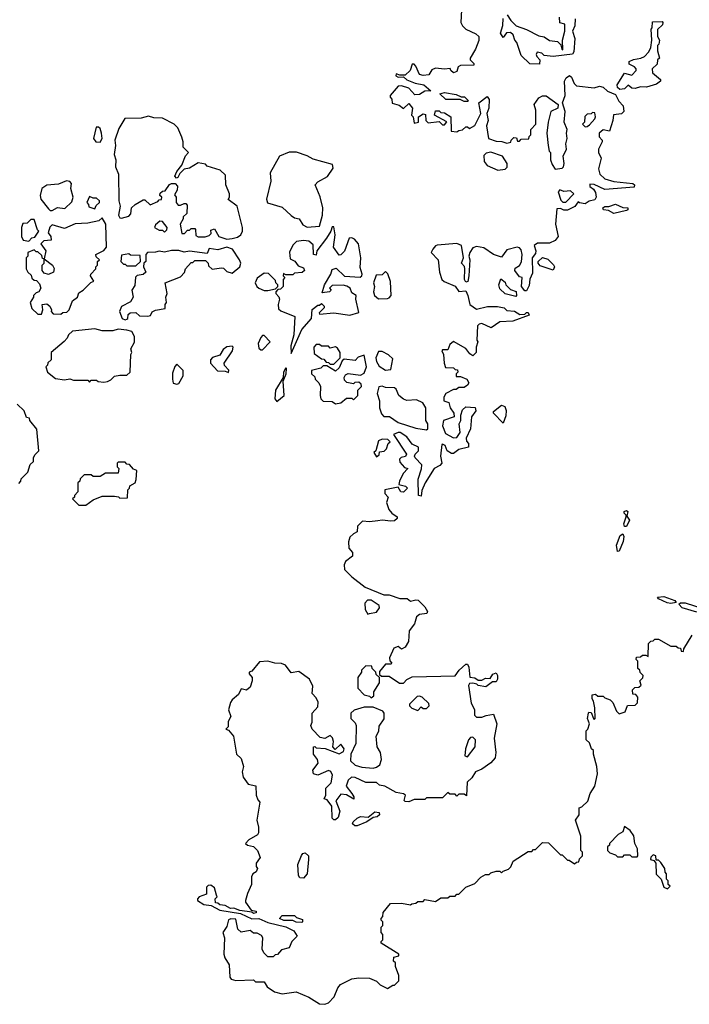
# Model space of a CAD drawing. Extents: x 2386897 to 2565480, y 579156 to 761880.
# Tile 83 of 191: x 2473773 to 2477528, y 647113 to 652630. Entities that reach past the tile are written whole.
import ezdxf

# ---------------------------------------------------------------- set-up
doc = ezdxf.new("R2010")
doc.units = 0

msp = doc.modelspace()

# ---------------------------------------------------------------- linework, layer by layer
at = {"layer": '0CON10XD'}
for points in [[(2476250, 652685), (2476247.5, 652615), (2476256.7, 652595), (2476275, 652576.7), (2476330.7, 652550.7), (2476347.5, 652535), (2476347, 652513), (2476330, 652465), (2476300, 652415), (2476300, 652405), (2476320, 652385), (2476320, 652375), (2476245, 652372.5), (2476232.5, 652365), (2476225, 652340), (2476205, 652332.5), (2476190, 652345), (2476187, 652357), (2476155, 652352.5), (2476105, 652357.5), (2476085, 652350), (2476068.3, 652321.7), (2476035, 652316.7), (2476015, 652322.5), (2475995, 652370), (2475985, 652380), (2475975, 652380), (2475962.5, 652345), (2475935, 652320), (2475905, 652320), (2475885, 652327.5), (2475882.5, 652315), (2475895, 652307.5), (2475925, 652310), (2475943.9, 652293.9), (2475990, 652275), (2476040, 652265), (2476078.3, 652231.7), (2476045, 652230), (2476015, 652210), (2475988.3, 652208.3), (2475956.1, 652246.1), (2475915, 652260), (2475895, 652257.5), (2475850, 652205), (2475850, 652195), (2475860, 652185), (2475861.7, 652161.7), (2475901.7, 652151.7), (2475925, 652132.5), (2475955, 652160), (2475976.7, 652135), (2475970, 652095), (2475980, 652085), (2475985, 652050), (2476010, 652055), (2476010, 652085), (2476035, 652102.5), (2476048.3, 652098.3), (2476050, 652065), (2476063, 652053), (2476125, 652060), (2476145, 652040), (2476155, 652040), (2476168.3, 652058.3), (2476100, 652095), (2476105, 652120), (2476125, 652120), (2476135, 652110), (2476155, 652107.5), (2476190, 652085), (2476192.5, 652005), (2476225, 652002.5), (2476235, 652010), (2476257, 652013), (2476275, 652030), (2476285, 652030), (2476295, 652020), (2476325, 652037.5), (2476358.8, 652105), (2476347.5, 652165), (2476395, 652200), (2476406.4, 652183.6), (2476403.3, 652135), (2476393.6, 652103.6), (2476400, 652065), (2476391.2, 652035), (2476402.5, 651965), (2476445, 651950), (2476477, 651947), (2476505, 651937.5), (2476527, 651943), (2476530, 651955), (2476545, 651970), (2476558.3, 651968.3), (2476565, 651950), (2476575, 651950), (2476585, 651960), (2476628.3, 651961.7), (2476630, 651975), (2476640, 651985), (2476640, 652015), (2476667.5, 652045), (2476667, 652123), (2476657.5, 652155), (2476685, 652192.5), (2476705, 652202.5), (2476725, 652202.5), (2476792.5, 652155), (2476790, 652135), (2476752.5, 652115), (2476736.7, 652055), (2476730, 651995), (2476736.7, 651925), (2476743, 651893), (2476750, 651885), (2476750, 651845), (2476758.3, 651818.3), (2476775, 651792.5), (2476815, 651797.5), (2476822.5, 651805), (2476826, 651825), (2476821.2, 651865), (2476840, 651905), (2476836.2, 651935), (2476843.3, 651965), (2476838.8, 651995), (2476843.8, 652015), (2476826.2, 652055), (2476832.5, 652115), (2476817.5, 652165), (2476831.2, 652205), (2476827.5, 652285), (2476837.5, 652305), (2476856.4, 652316.4), (2476868.3, 652308.3), (2476882.3, 652272.3), (2476895, 652260), (2476995, 652248), (2477025, 652256.9), (2477045, 652251.2), (2477069.3, 652229.3), (2477115, 652210), (2477133, 652173), (2477157, 652147), (2477160, 652115), (2477148.3, 652101.7), (2477103.3, 652096.7), (2477100, 652065), (2477080, 652005), (2477045, 652012.5), (2477022.5, 651995), (2477023, 651973), (2477040, 651955), (2477040, 651945), (2477018.8, 651905), (2477018.8, 651885), (2477033.3, 651855), (2477019.4, 651795)], [(2476888.6, 652635), (2476887.1, 652595), (2476873.8, 652565), (2476885.5, 652525), (2476880.7, 652449.3), (2476873.6, 652436.4), (2476765, 652423.3), (2476715, 652430), (2476701.7, 652441.7), (2476675, 652447.5), (2476670, 652435), (2476673, 652423), (2476690, 652405), (2476688.3, 652381.7), (2476633, 652383), (2476585, 652430), (2476561.7, 652501.7), (2476550, 652515), (2476540, 652545), (2476525, 652557.5), (2476503, 652557), (2476485, 652530), (2476470, 652555), (2476483, 652597), (2476483.6, 652636.4)], [(2476507, 652657), (2476527.5, 652625), (2476556.4, 652596.4), (2476615.8, 652575.8), (2476685, 652540), (2476715, 652533.3), (2476745, 652512.5), (2476788.3, 652508.3), (2476808.3, 652488.3), (2476812.5, 652465), (2476818.3, 652461.7), (2476817.5, 652515), (2476830, 652565), (2476830, 652605), (2476801.7, 652611.7), (2476800, 652645)], [(2477138.3, 652238.3), (2477125, 652250), (2477123.3, 652265), (2477165, 652330), (2477205, 652320), (2477230, 652345), (2477230, 652355), (2477220, 652365), (2477191.7, 652381.7), (2477190, 652395), (2477215, 652407.5), (2477256.4, 652413.6), (2477277, 652423), (2477300.7, 652449.3), (2477312.5, 652475), (2477317.5, 652515), (2477313.3, 652576.7), (2477320, 652585), (2477321.7, 652618.3), (2477375, 652620), (2477380, 652615), (2477378.3, 652601.7), (2477350, 652575), (2477350, 652535), (2477360, 652515), (2477357, 652493), (2477350, 652485), (2477350, 652455), (2477360, 652415), (2477350, 652405), (2477348.3, 652381.7), (2477320, 652355), (2477321.7, 652331.7), (2477365.6, 652295.6), (2477366, 652285), (2477345, 652268.6), (2477287.6, 652252.4), (2477255, 652254), (2477225, 652243.8), (2477206.2, 652246.2), (2477185, 652262.5), (2477165, 652242.5), (2477138.3, 652238.3)], [(2476285, 652172.5), (2476265, 652172.5), (2476243, 652183), (2476163, 652183), (2476130, 652215), (2476155, 652222.5), (2476221.7, 652211.7), (2476248.3, 652198.3), (2476267, 652197), (2476290, 652175), (2476285, 652172.5)], [(2474935, 651401.2), (2474965, 651403.8), (2474995, 651411.2), (2475013.3, 651425), (2475023.3, 651445), (2475023.3, 651465), (2474992.5, 651585), (2474943, 651623), (2474950, 651635), (2474950, 651655), (2474930, 651705), (2474928.3, 651758.3), (2474897, 651787), (2474825, 651810), (2474815, 651820), (2474775, 651827.5), (2474725, 651798.8), (2474695, 651792.5), (2474671.7, 651768.3), (2474660, 651745), (2474653, 651743), (2474643, 651753), (2474655, 651780), (2474682.5, 651815), (2474702.5, 651867.5), (2474720, 651885), (2474690, 651915), (2474690, 651945), (2474681.7, 651971.7), (2474660, 652025), (2474640, 652045), (2474575, 652077.5), (2474525, 652080), (2474495, 652090), (2474455, 652077.5), (2474363, 652077), (2474329.3, 652020.7), (2474306.7, 651955), (2474310, 651925), (2474303.3, 651875), (2474312.5, 651845), (2474310, 651805), (2474326.7, 651765), (2474328.8, 651615), (2474337.5, 651585), (2474327.5, 651535), (2474335, 651520), (2474345, 651517.5), (2474385, 651530), (2474397, 651543), (2474400, 651575), (2474420, 651595), (2474465, 651620), (2474475, 651620), (2474505, 651592.5), (2474548.3, 651611.7), (2474555, 651620), (2474568.3, 651621.7), (2474570, 651635), (2474560, 651645), (2474561.7, 651658.3), (2474575, 651670), (2474588.3, 651671.7), (2474613.6, 651706.4), (2474625, 651712.5), (2474645, 651712.5), (2474658, 651698), (2474656.7, 651675), (2474641.7, 651648.3), (2474650, 651635), (2474650, 651605), (2474661.7, 651591.7), (2474675, 651590), (2474695, 651600), (2474705, 651600), (2474711.7, 651591.7), (2474710, 651545), (2474690, 651525), (2474690, 651515), (2474672.5, 651485), (2474681.7, 651431.7), (2474698.3, 651431.7), (2474715, 651450), (2474725, 651450), (2474735, 651460), (2474755, 651460), (2474760, 651455), (2474761.7, 651421.7), (2474775, 651412.5), (2474813, 651413), (2474835, 651420), (2474847.5, 651432.5), (2474845, 651450), (2474865, 651457.5), (2474890, 651415), (2474935, 651401.2)], [(2476945, 652030), (2476955, 652032.5), (2476969.3, 652040.7), (2476997.5, 652075), (2477002.5, 652085), (2476998.3, 652108.3), (2476985, 652110), (2476977, 652103), (2476955, 652100), (2476941.7, 652088.3), (2476940, 652055), (2476930, 652045), (2476945, 652030)], [(2474225, 651943.3), (2474236.7, 651965), (2474232.5, 651995), (2474225, 652020), (2474215, 652027.5), (2474203, 652027), (2474187.5, 651965), (2474200, 651945), (2474225, 651943.3)], [(2475385, 651467.5), (2475455, 651473.3), (2475472, 651535), (2475473.3, 651575), (2475457.3, 651637.3), (2475430, 651705), (2475445, 651721.2), (2475499.3, 651750.7), (2475531.7, 651798.3), (2475528.3, 651818.3), (2475418.3, 651848.3), (2475385, 651867.5), (2475325, 651887.5), (2475285, 651887.5), (2475230, 651865), (2475177.7, 651772.3), (2475180.8, 651725), (2475156.7, 651625), (2475163, 651603), (2475245, 651580), (2475295, 651532.5), (2475315, 651520), (2475340, 651515), (2475360.7, 651480.7), (2475385, 651467.5)], [(2476455, 651787.5), (2476495, 651792.5), (2476507, 651803), (2476507.5, 651825), (2476480, 651865), (2476415, 651887.5), (2476388.3, 651881.7), (2476375, 651870), (2476377.5, 651835), (2476395, 651812.5), (2476455, 651787.5)], [(2477019.4, 651795), (2477025.7, 651765), (2477055, 651737.5), (2477105, 651724), (2477211.7, 651711.7), (2477220, 651705), (2477218.3, 651691.7), (2477055, 651679.4), (2476995, 651706), (2476970.7, 651709.3), (2476970, 651695), (2476990, 651680), (2477001.4, 651661.4), (2477005.8, 651635), (2476998.8, 651621.2), (2476966.4, 651613.6), (2476945, 651597.5), (2476913, 651603), (2476905, 651610), (2476886.4, 651583.6), (2476845, 651562.5), (2476825, 651562.5), (2476805, 651572.5), (2476785, 651570), (2476777.5, 651485), (2476792.5, 651415), (2476776.4, 651393.6), (2476745, 651377.5), (2476677, 651377), (2476657.5, 651365), (2476667.5, 651335), (2476665, 651320), (2476647.5, 651295), (2476649.3, 651210.7), (2476633, 651177), (2476629.3, 651140.7), (2476615, 651110), (2476605, 651110), (2476587.5, 651135), (2476590, 651185), (2476575, 651190), (2476550, 651225), (2476551.7, 651238.3), (2476576.4, 651253.6), (2476586.4, 651273.6), (2476590, 651315), (2476585, 651340), (2476575, 651352.5), (2476563.6, 651356.4), (2476505, 651340), (2476475, 651300), (2476430, 651315), (2476375, 651352.5), (2476335, 651358.8), (2476315, 651352.5), (2476297.5, 651325), (2476292.5, 651305), (2476297.5, 651285), (2476292.5, 651195), (2476286.7, 651163.3), (2476275, 651160), (2476267.5, 651175), (2476270, 651235), (2476267, 651247), (2476250, 651265), (2476262.5, 651295), (2476250, 651365), (2476225, 651376), (2476115, 651366), (2476105, 651363.3), (2476090, 651345), (2476080, 651325), (2476120, 651285), (2476126.7, 651215), (2476140, 651175), (2476153.3, 651163.3), (2476215, 651137.5), (2476235, 651107.5), (2476275, 651110), (2476286.7, 651085), (2476296.7, 651035), (2476335, 651007.5), (2476397, 651023), (2476453, 651023), (2476490, 651015), (2476505, 651000), (2476547, 650997), (2476578.3, 650978.3), (2476605, 650980), (2476615, 650990), (2476625, 650990), (2476630, 650975), (2476538.3, 650941.7), (2476465, 650937.5), (2476416.4, 650903.6), (2476365, 650927.5), (2476350, 650925), (2476340, 650915), (2476337.5, 650835), (2476342.5, 650825), (2476333.3, 650795), (2476332.5, 650765), (2476315, 650747.5), (2476297, 650757), (2476275, 650787.5), (2476205, 650827.5), (2476185, 650810), (2476175, 650780), (2476145, 650780), (2476140, 650775), (2476150, 650755), (2476153.3, 650705), (2476161.7, 650681.7), (2476205, 650680), (2476215, 650670), (2476228.3, 650668.3), (2476230, 650655), (2476220, 650645), (2476221.7, 650631.7), (2476245, 650630), (2476280, 650615), (2476292.5, 650595), (2476285, 650582.5), (2476265, 650570), (2476235, 650570), (2476221.7, 650558.3), (2476205, 650557.5), (2476162.5, 650535), (2476152.5, 650515), (2476152.5, 650495), (2476180, 650485), (2476187.5, 650455), (2476207.5, 650425), (2476210, 650405), (2476150, 650385), (2476143.8, 650353.8), (2476160.7, 650310.7), (2476205, 650287.5), (2476225, 650290), (2476243, 650317), (2476237.5, 650365), (2476247.5, 650385), (2476246.7, 650415), (2476256.4, 650443.6), (2476275, 650460), (2476326.4, 650456.4), (2476331.7, 650438.3), (2476307.5, 650405), (2476301.7, 650338.3), (2476277.5, 650285), (2476278.3, 650268.3), (2476290, 650255), (2476290, 650235), (2476235, 650222.5), (2476205, 650200), (2476195, 650200), (2476170, 650215), (2476160, 650245), (2476145, 650252.5), (2476140.7, 650249.3), (2476133.3, 650185), (2476140, 650145), (2476128.3, 650131.7), (2476097.5, 650115), (2476046.7, 650035), (2476028.3, 649991.7), (2476025, 649960), (2476010, 649965), (2476007.5, 650055), (2476026.4, 650113.6), (2476027.5, 650135), (2475990, 650175), (2475987.5, 650185), (2475990, 650195), (2476010, 650215), (2476010, 650235), (2475975, 650252.5), (2475945, 650292.5), (2475906.7, 650316.7), (2475895, 650317.5), (2475870, 650305), (2475942.5, 650195), (2475936.7, 650183.3), (2475913, 650177), (2475903, 650167), (2475905, 650150), (2475931.7, 650121.7), (2475950, 650115), (2475923, 650087), (2475902.5, 650045), (2475900, 650025), (2475937, 650017), (2475947.5, 650005), (2475925, 649982.5), (2475910, 649985), (2475895, 650010), (2475820, 649995), (2475820, 649975), (2475840, 649955), (2475830, 649925), (2475842.5, 649885), (2475860, 649865), (2475890, 649845), (2475890, 649835), (2475875, 649822.5), (2475855, 649820), (2475805, 649826.7), (2475781.7, 649821.7), (2475735, 649816.7), (2475695, 649820), (2475668.3, 649791.7), (2475665, 649760), (2475645, 649750), (2475625, 649730), (2475617.5, 649705), (2475618.3, 649668.3), (2475640, 649645), (2475640, 649625), (2475600, 649595), (2475592.5, 649575), (2475595, 649550), (2475635, 649507.5), (2475710.5, 649450.5), (2475815, 649407.5), (2475845, 649406.7), (2475905, 649387.5), (2475946.4, 649386.4), (2475965, 649372.5), (2475995, 649380), (2476007, 649377), (2476045, 649340), (2476060, 649315), (2476057, 649303), (2476015, 649297.5), (2475997.5, 649285), (2475986.7, 649245), (2475956.7, 649205), (2475953, 649147), (2475935.7, 649114.3), (2475915, 649103.3), (2475895, 649117.5), (2475870.7, 649109.3), (2475847.5, 649055), (2475848.3, 649038.3), (2475860, 649025), (2475855, 649020), (2475825, 649020), (2475791.7, 648978.3), (2475791.7, 648961.7), (2475802.5, 648952.5), (2475845, 648952.5), (2475903, 648913), (2475925, 648912.5), (2475945, 648932.5), (2475975, 648947.5), (2476215, 648953.3), (2476237.5, 648985), (2476275, 649020), (2476285, 649020), (2476291.7, 649001.7), (2476297, 648947), (2476325, 648942.5), (2476345, 648930), (2476365, 648930), (2476385, 648940), (2476411.7, 648938.3), (2476427, 648963), (2476445, 648970), (2476452.5, 648955), (2476452.5, 648935), (2476445, 648920), (2476425, 648920), (2476387, 648893), (2476345, 648900), (2476337.5, 648907.5), (2476315, 648912.5), (2476295, 648910), (2476290.7, 648899.3), (2476305, 648800), (2476323.3, 648765), (2476323, 648733), (2476335, 648722.5), (2476365, 648722.5), (2476388.3, 648731.7), (2476429.2, 648739.2), (2476448.8, 648685), (2476434, 648605), (2476442.5, 648525), (2476439.2, 648495), (2476415, 648466.2), (2476365, 648430), (2476330, 648415), (2476308.3, 648381.7), (2476281.7, 648358.3), (2476278.3, 648281.7), (2476265, 648290), (2476235, 648290), (2476225, 648280), (2476215, 648290), (2476185, 648290), (2476175, 648300), (2476145, 648270), (2476055, 648270), (2476045, 648260), (2475985, 648260), (2475955, 648247.5), (2475935, 648250), (2475930, 648255), (2475937.5, 648285), (2475925, 648292.5), (2475885, 648300), (2475820, 648335), (2475791.7, 648341.7), (2475775, 648356.2), (2475715, 648356.7), (2475655, 648383.8), (2475633.3, 648386.7), (2475615, 648370), (2475603.3, 648335), (2475636.7, 648295), (2475647.5, 648275), (2475647, 648263), (2475606.2, 648286.2), (2475575, 648290), (2475547, 648253), (2475569.2, 648195), (2475559.5, 648160.5), (2475545, 648146.2), (2475535, 648146.7), (2475526, 648156), (2475524, 648224), (2475498.3, 648258.3), (2475480, 648265), (2475490, 648285), (2475490, 648325), (2475520, 648355), (2475527, 648397), (2475518.3, 648418.3), (2475505, 648422.5), (2475445, 648397.5), (2475420, 648405), (2475417.5, 648425), (2475447.5, 648465), (2475442.5, 648485), (2475420, 648515), (2475420, 648555), (2475428.3, 648558.3), (2475435, 648550), (2475486.4, 648546.4), (2475565, 648517.5), (2475589.3, 648530.7), (2475592.5, 648545), (2475575, 648570), (2475541.7, 648541.7), (2475530, 648555), (2475532.5, 648585), (2475527, 648607), (2475515, 648620), (2475485, 648602.5), (2475457.5, 648607.5), (2475412.5, 648655), (2475406.7, 648675), (2475412.5, 648695), (2475412.5, 648745), (2475445, 648780), (2475446.1, 648806.1), (2475435, 648830), (2475412.5, 648855), (2475417.5, 648895), (2475397.5, 648935), (2475338.3, 648978.3), (2475295, 648970), (2475263.8, 649013.8), (2475242.3, 649022.3), (2475203.9, 649023.9), (2475165, 649036.2), (2475118.3, 649031.7), (2475075, 648980), (2475060, 648975), (2475060, 648965), (2475077.5, 648945), (2475077.5, 648925), (2475065, 648890), (2475045, 648872.5), (2475015, 648880), (2475000, 648850), (2474965, 648820), (2474956.2, 648805), (2474944, 648764), (2474957.5, 648725), (2474943, 648697), (2474941.7, 648668.3), (2474930, 648655), (2474945, 648650), (2474972.5, 648615), (2474990, 648515), (2475015, 648490), (2475027.5, 648445), (2475020, 648415), (2475026.4, 648386.4), (2475055, 648347.5), (2475098.3, 648338.3), (2475100, 648285), (2475108.3, 648258.3), (2475120, 648245), (2475103.3, 648145), (2475113.3, 648105), (2475112.5, 648075), (2475106.4, 648063.6), (2475057.5, 648035), (2475040, 648015), (2475050, 648005), (2475085, 647997.5), (2475107.5, 647975), (2475122.5, 647935), (2475100, 647905), (2475100, 647885), (2475107.5, 647875), (2475100, 647855), (2475080, 647845), (2475073, 647827), (2475072.5, 647785), (2475050, 647735), (2475040, 647695), (2475040, 647685), (2475071.7, 647641.7), (2475100, 647635), (2475100, 647625), (2475085, 647622.5), (2475075, 647630), (2475008.3, 647638.3), (2474975, 647652.5), (2474955, 647650), (2474925, 647667.5), (2474895, 647670), (2474885, 647680), (2474871.7, 647681.7), (2474870, 647705), (2474880, 647715), (2474877.5, 647725), (2474865, 647766.7), (2474845, 647781.2), (2474830.5, 647779.5), (2474820.5, 647769.5), (2474820, 647730), (2474780, 647715), (2474770, 647705), (2474770, 647695), (2474805, 647672.5), (2474847, 647667), (2474895, 647640), (2475011.7, 647621.7), (2475075, 647592.5), (2475115, 647593.3), (2475165, 647572.5), (2475265, 647547.5), (2475310, 647525), (2475330, 647495), (2475300, 647465), (2475285, 647430), (2475241.7, 647418.3), (2475218.3, 647391.7), (2475205, 647390), (2475195, 647380), (2475165, 647380), (2475141.7, 647401.7), (2475133, 647423), (2475137.5, 647485), (2475129.3, 647499.3), (2475105, 647512.5), (2475085, 647512.5), (2475065, 647527.5), (2475015, 647517.5), (2474997.5, 647535), (2474985, 647590), (2474957, 647593), (2474945, 647587.5), (2474935, 647550), (2474912.5, 647515), (2474922.5, 647485), (2474917.5, 647395), (2474923.3, 647373.3), (2474947.5, 647335), (2474952.5, 647265), (2474960, 647255), (2474985, 647247.5), (2475085, 647250), (2475095, 647240), (2475145, 647240), (2475161.7, 647211.7), (2475203, 647183), (2475245, 647172.5), (2475323, 647183), (2475394.2, 647154.2), (2475455, 647116.7), (2475485, 647113.3)], [(2473955, 651560), (2473985, 651577.5), (2474027, 651573), (2474065, 651610), (2474072.5, 651635), (2474060, 651685), (2474063, 651713), (2474055, 651722.5), (2474035, 651726.7), (2473991.7, 651708.3), (2473925, 651703.3), (2473897.5, 651685), (2473887.5, 651645), (2473892.5, 651625), (2473935, 651570), (2473945, 651560), (2473955, 651560)], [(2474195, 651570), (2474201.7, 651588.3), (2474220, 651605), (2474220, 651615), (2474205, 651630), (2474185, 651630), (2474165, 651640), (2474150, 651605), (2474160, 651595), (2474161.7, 651581.7), (2474195, 651570)], [(2476835, 651607.5), (2476880, 651655), (2476861.7, 651671.7), (2476825, 651666.7), (2476803, 651677), (2476793.3, 651665), (2476808.3, 651618.3), (2476818.3, 651608.3), (2476835, 651607.5)], [(2477105, 651543.3), (2477075, 651560), (2477046.7, 651565), (2477043.3, 651575), (2477055, 651583.3), (2477076.4, 651583.6), (2477115, 651596.9), (2477155, 651578), (2477182.5, 651575), (2477182.5, 651565), (2477175, 651561.2), (2477105, 651543.3)], [(2474005, 650980), (2474015, 650990), (2474038.3, 650991.7), (2474050, 651005), (2474070, 651055), (2474097.5, 651075), (2474105, 651100), (2474130, 651115), (2474171.7, 651158.3), (2474190, 651165), (2474170, 651195), (2474172.5, 651205), (2474200, 651235), (2474200, 651245), (2474210, 651255), (2474210, 651275), (2474220, 651285), (2474201.7, 651301.7), (2474200, 651315), (2474245, 651337.5), (2474260, 651355), (2474256.7, 651485), (2474235, 651520), (2474217, 651503), (2474155, 651490), (2474085, 651486.7), (2474025, 651460), (2473955, 651480), (2473943.3, 651466.7), (2473932.5, 651435), (2473947.5, 651415), (2473950, 651395), (2473908.3, 651391.7), (2473892.5, 651375), (2473920, 651335), (2473910, 651290), (2473901.7, 651291.7), (2473898.3, 651308.3), (2473875, 651330), (2473865, 651330), (2473855, 651340), (2473820, 651325), (2473820, 651305), (2473810, 651295), (2473810, 651235), (2473820, 651215), (2473838.3, 651198.3), (2473841.7, 651181.7), (2473855, 651170), (2473868.3, 651168.3), (2473885, 651150), (2473892.5, 651125), (2473880, 651105), (2473865, 651100), (2473850, 651085), (2473850, 651075), (2473832.5, 651045), (2473841.7, 651011.7), (2473875, 650980), (2473895, 650980), (2473902.5, 651005), (2473900, 651035), (2473925, 651037.5), (2473942.5, 651025), (2473952.5, 651005), (2473950, 650995), (2473961.7, 650981.7), (2474005, 650980)], [(2473825, 651390), (2473841.7, 651408.3), (2473858.3, 651411.7), (2473880, 651445), (2473872.5, 651452.5), (2473855, 651510), (2473835, 651510), (2473815, 651490), (2473791.7, 651488.3), (2473783.3, 651465), (2473783.3, 651415), (2473792.5, 651395), (2473825, 651390)], [(2474585, 651440), (2474598.3, 651451.7), (2474600, 651465), (2474575, 651500), (2474558.3, 651501.7), (2474535, 651480), (2474530, 651465), (2474555, 651450), (2474575, 651450), (2474585, 651440)], [(2475295, 650760), (2475356.2, 650895), (2475410, 650955), (2475413.9, 651006.1), (2475445, 651030), (2475455, 651030), (2475465, 651040), (2475480, 651025), (2475480, 651015), (2475453, 650987), (2475455, 650980), (2475535, 650986.7), (2475625, 650973.8), (2475675, 650990), (2475657.5, 651065), (2475660, 651085), (2475635, 651100), (2475626.7, 651125), (2475607.7, 651137.7), (2475587.5, 651142.5), (2475525, 651140), (2475510, 651125), (2475520, 651115), (2475510, 651105), (2475470, 651100), (2475482.5, 651145), (2475517.5, 651205), (2475525, 651230), (2475548.3, 651238.3), (2475595, 651193.8), (2475683, 651187), (2475692.5, 651195), (2475693.3, 651205), (2475682.3, 651242.3), (2475686.2, 651295), (2475673.3, 651375), (2475650.7, 651400.7), (2475635, 651407.5), (2475620, 651405), (2475595, 651332.5), (2475575, 651312.5), (2475565, 651310), (2475532.5, 651355), (2475542.5, 651425), (2475535, 651470), (2475525, 651470), (2475517.5, 651445), (2475493.3, 651405), (2475440, 651335), (2475435, 651310), (2475420, 651315), (2475418.3, 651368.3), (2475395, 651390), (2475365, 651392.5), (2475325, 651386.7), (2475305, 651367.5), (2475287, 651327), (2475290.7, 651290.7), (2475316.4, 651276.4), (2475335, 651250), (2475365, 651240), (2475370, 651225), (2475357, 651213), (2475315, 651210), (2475305, 651200), (2475265, 651200), (2475251.7, 651208.3), (2475250, 651195), (2475260, 651185), (2475250, 651175), (2475250, 651135), (2475235, 651120), (2475221.7, 651118.3), (2475210, 651105), (2475210, 651095), (2475227, 651077), (2475230, 651065), (2475222.5, 651035), (2475225, 651010), (2475238.3, 650998.3), (2475317, 650967), (2475310, 650865), (2475293, 650803), (2475295, 650760)], [(2474365, 650947.5), (2474375, 650952.5), (2474380, 650955), (2474381.7, 650978.3), (2474393, 650987), (2474425, 650990), (2474445, 650970), (2474491.7, 650968.3), (2474506.7, 650973.3), (2474517, 650993), (2474535, 651003.3), (2474588.3, 651011.7), (2474590, 651035), (2474597.5, 651045), (2474592.5, 651075), (2474600, 651095), (2474590, 651155), (2474675, 651190), (2474697, 651213), (2474702.5, 651235), (2474735, 651270), (2474745, 651270), (2474755, 651280), (2474815, 651280), (2474830, 651265), (2474831.7, 651251.7), (2474853, 651233), (2474905, 651240), (2474917, 651237), (2474935, 651220), (2474965, 651210), (2475007.5, 651245), (2475013.3, 651265), (2475006.2, 651285), (2474966.7, 651345), (2474935, 651356), (2474885, 651340), (2474835, 651347.5), (2474825, 651320), (2474725, 651332.5), (2474695, 651327.5), (2474665, 651336.2), (2474624.1, 651335.9), (2474585, 651326.7), (2474555, 651333.3), (2474535, 651326.7), (2474490, 651325), (2474480, 651315), (2474480, 651275), (2474470, 651265), (2474467.5, 651245), (2474480, 651215), (2474465, 651202.5), (2474433, 651197), (2474423, 651187), (2474419.3, 651140.7), (2474402.5, 651115), (2474410, 651075), (2474395, 651050), (2474345, 651022.5), (2474333.3, 650995), (2474347.5, 650955), (2474365, 650947.5)], [(2474425, 651250), (2474450, 651275), (2474448.3, 651308.3), (2474395, 651310), (2474385, 651317.5), (2474345, 651310), (2474340, 651275), (2474355, 651260), (2474365, 651260), (2474375, 651250), (2474425, 651250)], [(2473935, 651202.5), (2473910, 651210), (2473900, 651225), (2473900, 651255), (2473910, 651265), (2473910, 651290), (2473957.5, 651255), (2473966.4, 651236.4), (2473962.5, 651215), (2473935, 651202.5)], [(2476765, 651227.5), (2476691.7, 651251.7), (2476680, 651265), (2476680, 651275), (2476705, 651297.5), (2476735, 651287.5), (2476767, 651257), (2476772.5, 651245), (2476765, 651227.5)], [(2475165, 651113.3), (2475208.3, 651121.7), (2475220, 651135), (2475220, 651145), (2475210, 651155), (2475208.3, 651168.3), (2475168.3, 651208.3), (2475145, 651210), (2475105, 651182.5), (2475093.8, 651155), (2475103.3, 651135), (2475115, 651126.7), (2475143.6, 651113.6), (2475165, 651113.3)], [(2475785, 651066.7), (2475835, 651067.5), (2475845, 651072.5), (2475856.7, 651085), (2475853, 651163), (2475837, 651207), (2475825, 651220), (2475805, 651200), (2475771.7, 651198.3), (2475757.5, 651155), (2475762.5, 651135), (2475757.5, 651105), (2475762.5, 651085), (2475785, 651066.7)], [(2476555, 651080), (2476495, 651093.3), (2476465, 651122.5), (2476460, 651145), (2476471.7, 651178.3), (2476495, 651160), (2476500, 651145), (2476525, 651117.5), (2476556.4, 651106.4), (2476560, 651085), (2476555, 651080)], [(2474245, 650600), (2474265, 650603.3), (2474285, 650612.5), (2474305, 650632.5), (2474335, 650638.8), (2474375, 650637.5), (2474392.5, 650655), (2474397.5, 650755), (2474402.5, 650765), (2474397.5, 650785), (2474416.4, 650823.6), (2474416.7, 650855), (2474403, 650883), (2474375, 650891.2), (2474325, 650896.2), (2474295, 650886.7), (2474236.4, 650886.4), (2474195, 650897.5), (2474070, 650885), (2474047.5, 650865), (2474040, 650845), (2474023, 650827), (2473950, 650765), (2473950, 650725), (2473931.7, 650708.3), (2473930, 650695), (2473920, 650685), (2473930, 650655), (2473975, 650620), (2474025, 650612.5), (2474055, 650617.5), (2474075, 650610), (2474155, 650610), (2474165, 650600), (2474175, 650610), (2474205, 650610), (2474213.3, 650603.3), (2474245, 650600)], [(2475135, 650780), (2475177.5, 650825), (2475145, 650860), (2475135, 650860), (2475125, 650850), (2475110, 650815), (2475115, 650790), (2475125, 650780), (2475135, 650780)], [(2475535, 650700), (2475570, 650735), (2475570, 650765), (2475555, 650790), (2475545, 650797.5), (2475515, 650790), (2475505, 650800), (2475465, 650800), (2475455, 650810), (2475435, 650810), (2475422.5, 650795), (2475425, 650760), (2475465, 650730), (2475478.3, 650728.3), (2475491.7, 650711.7), (2475505, 650710), (2475515, 650700), (2475535, 650700)], [(2474945, 650652.5), (2474947, 650667), (2474921.7, 650691.7), (2474920, 650705), (2474967.5, 650775), (2474970, 650795), (2474965, 650800), (2474935, 650797.5), (2474915, 650782.5), (2474895, 650750), (2474855, 650737.5), (2474842.5, 650725), (2474842.5, 650705), (2474881.7, 650661.7), (2474925, 650660), (2474945, 650652.5)], [(2475545, 650477.5), (2475575, 650482.5), (2475605, 650510), (2475635, 650510), (2475645, 650500), (2475670, 650525), (2475670, 650555), (2475690, 650575), (2475688.3, 650588.3), (2475675, 650600), (2475653, 650597), (2475645, 650590), (2475607.5, 650597.5), (2475595, 650610), (2475592.5, 650625), (2475600, 650640), (2475615, 650647.5), (2475685, 650637.5), (2475705, 650650), (2475717.5, 650685), (2475705, 650750), (2475671.7, 650738.3), (2475655, 650720), (2475592.5, 650727.5), (2475581.7, 650718.3), (2475565, 650680), (2475545, 650660), (2475495, 650690), (2475475, 650690), (2475461.7, 650678.3), (2475410, 650665), (2475410, 650645), (2475428.3, 650628.3), (2475430, 650615), (2475450, 650595), (2475460, 650575), (2475457.5, 650525), (2475462.5, 650505), (2475475, 650492.5), (2475525, 650490), (2475545, 650477.5)], [(2475825, 650666.7), (2475855, 650670), (2475865, 650730), (2475841.7, 650751.7), (2475805, 650770), (2475785, 650770), (2475770, 650735), (2475773.3, 650715), (2475789.3, 650689.3), (2475825, 650666.7)], [(2474655, 650587.5), (2474665, 650592.5), (2474690, 650635), (2474690, 650665), (2474655, 650700), (2474643, 650687), (2474630.7, 650649.3), (2474630, 650615), (2474633.3, 650593.3), (2474655, 650587.5)], [(2475215, 650490), (2475256.7, 650525), (2475250, 650605), (2475267.5, 650645), (2475270, 650675), (2475265, 650680), (2475253.3, 650655), (2475250, 650625), (2475207.5, 650555), (2475203.3, 650505), (2475215, 650490)], [(2476055, 650332.5), (2476061.7, 650338.3), (2476062.5, 650365), (2476050, 650385), (2476050, 650455), (2476033, 650483), (2475999.3, 650499.3), (2475945, 650496.7), (2475925, 650503.3), (2475900, 650525), (2475885, 650560), (2475875, 650567.5), (2475825, 650570), (2475805, 650576.7), (2475787, 650573), (2475777.5, 650535), (2475790, 650495), (2475790, 650455), (2475801.7, 650421.7), (2475815, 650407.5), (2475847, 650407), (2475895, 650373.3), (2475995, 650341.2), (2476055, 650332.5)], [(2473768.3, 650031.7), (2473780, 650045), (2473781.7, 650058.3), (2473820, 650095), (2473833, 650137), (2473850, 650155), (2473850, 650175), (2473858.3, 650191.7), (2473880, 650215), (2473870, 650335), (2473830, 650385), (2473828.3, 650398.3), (2473811.7, 650401.7), (2473798.3, 650438.3), (2473760, 650475)], [(2476485, 650370), (2476430, 650425), (2476430, 650435), (2476475, 650470), (2476493, 650463), (2476500.7, 650440.7), (2476499.3, 650410.7), (2476485, 650370)], [(2475775, 650180), (2475788.3, 650191.7), (2475791.7, 650208.3), (2475817, 650213), (2475830, 650225), (2475840, 650255), (2475850, 650265), (2475838.3, 650278.3), (2475805, 650280), (2475785, 650270), (2475770, 650215), (2475760, 650205), (2475775, 650180)], [(2474145, 649910), (2474185, 649940), (2474235, 649960), (2474305, 649960), (2474327.5, 649957.5), (2474335, 649950), (2474378.3, 649951.7), (2474380, 649995), (2474390, 650005), (2474391.7, 650018.3), (2474420, 650035), (2474427, 650053), (2474430, 650105), (2474411.7, 650111.7), (2474388.3, 650138.3), (2474375, 650140), (2474365, 650150), (2474325, 650150), (2474320, 650145), (2474320, 650125), (2474330, 650115), (2474325, 650090), (2474255, 650090), (2474225, 650070), (2474185, 650070), (2474175, 650080), (2474135, 650080), (2474111.7, 650058.3), (2474110, 650045), (2474100, 650035), (2474100, 649985), (2474080, 649965), (2474080, 649955), (2474070, 649945), (2474105, 649910), (2474145, 649910)], [(2477175, 649791.2), (2477165, 649791.2), (2477160, 649805), (2477174, 649845), (2477173.6, 649853.6), (2477162, 649865), (2477163.3, 649875), (2477175, 649880), (2477183.3, 649875), (2477178.3, 649848.3), (2477193.1, 649825), (2477175, 649791.2)], [(2477125, 649650), (2477119.2, 649685), (2477140.6, 649739.4), (2477155, 649748.8), (2477160, 649735), (2477156.6, 649706.6), (2477135, 649652.5), (2477125, 649650)], [(2475725, 649300), (2475735, 649302.5), (2475775, 649310), (2475790, 649335), (2475788.3, 649348.3), (2475745, 649377.5), (2475723, 649377), (2475708.3, 649361.7), (2475710, 649325), (2475725, 649300)], [(2477425, 649358.6), (2477403.3, 649363.3), (2477354.4, 649384.4), (2477350, 649395), (2477385, 649398.9), (2477447.5, 649375), (2477455, 649363.8), (2477425, 649358.6)], [(2477570, 649310), (2477488.8, 649335), (2477470, 649355), (2477478, 649362), (2477505, 649362.5), (2477615, 649326.7)], [(2475485, 647113.3), (2475505, 647122.5), (2475537.5, 647155), (2475557.5, 647205), (2475572.5, 647225), (2475635, 647256.2), (2475675, 647262), (2475735, 647260), (2475773.6, 647243.6), (2475795, 647222.5), (2475835, 647202.5), (2475865, 647220), (2475875, 647220), (2475900, 647245), (2475900, 647275), (2475880, 647325), (2475880, 647345), (2475870, 647355), (2475871.7, 647378.3), (2475900, 647385), (2475900, 647395), (2475800, 647455), (2475800, 647465), (2475810, 647475), (2475810, 647505), (2475800, 647515), (2475800, 647545), (2475810, 647555), (2475810, 647575), (2475800, 647585), (2475800, 647595), (2475810, 647605), (2475811.7, 647628.3), (2475851.7, 647678.3), (2475915, 647680), (2475965, 647670), (2475973, 647677), (2475995, 647680), (2476005, 647690), (2476035, 647690), (2476045, 647700), (2476105, 647690), (2476135, 647710), (2476175, 647710), (2476185, 647720), (2476215, 647720), (2476225, 647730), (2476235, 647730), (2476275, 647770), (2476325, 647790), (2476360, 647825), (2476385, 647840), (2476405, 647840), (2476415, 647850), (2476445, 647860), (2476465, 647860), (2476475, 647850), (2476485, 647860), (2476515, 647870), (2476527, 647883), (2476540, 647915), (2476625, 647970), (2476645, 647970), (2476655, 647980), (2476665, 647980), (2476705, 648020), (2476738.3, 648018.3), (2476805, 647950), (2476815, 647950), (2476845, 647920), (2476855, 647920), (2476885, 647900), (2476895, 647910), (2476908.3, 647911.7), (2476911.7, 647928.3), (2476930, 647945), (2476930, 647965), (2476920, 647975), (2476920, 648055), (2476890, 648145), (2476910, 648175), (2476910, 648215), (2476925, 648220), (2476958.3, 648251.7), (2476972.5, 648295), (2476997.5, 648335), (2477012.5, 648405), (2477010, 648445), (2476990, 648515), (2476990, 648535), (2476980, 648545), (2476968.3, 648578.3), (2476950, 648595), (2476950, 648645), (2476960, 648655), (2476967.5, 648685), (2476957.5, 648715), (2476962.5, 648745), (2476965, 648750), (2476978.3, 648748.3), (2476990, 648715), (2476995, 648710), (2477000, 648715), (2476997.5, 648775), (2476991.7, 648811.7), (2476983.3, 648825), (2476983, 648847), (2477001.7, 648851.7), (2477015, 648840), (2477045, 648840), (2477055, 648830), (2477085, 648820), (2477100, 648805), (2477120, 648755), (2477135, 648740), (2477168.3, 648751.7), (2477181.7, 648788.3), (2477225, 648790), (2477238.3, 648801.7), (2477240, 648835), (2477228.3, 648848.3), (2477211.7, 648851.7), (2477210, 648875), (2477221.7, 648888.3), (2477245, 648890), (2477258.3, 648901.7), (2477250, 648925), (2477268.3, 648941.7), (2477270, 648955), (2477251.7, 648971.7), (2477250, 648985), (2477240, 648995), (2477240, 649035), (2477230, 649045), (2477231.7, 649058.3), (2477255, 649060), (2477265, 649070), (2477285, 649070), (2477298.3, 649061.7), (2477300, 649135), (2477311.7, 649148.3), (2477325, 649150), (2477335, 649160), (2477355, 649160), (2477425, 649120), (2477455, 649120), (2477465, 649110), (2477478.3, 649108.3), (2477481.7, 649091.7), (2477495, 649090), (2477497.5, 649105), (2477545, 649182.5)], [(2475745, 648830), (2475758.3, 648841.7), (2475760, 648865), (2475790, 648915), (2475790, 648945), (2475771.7, 648961.7), (2475770, 648975), (2475750, 648995), (2475748.3, 649008.3), (2475715, 649010), (2475690, 648985), (2475690, 648975), (2475670, 648945), (2475670, 648885), (2475705, 648847.5), (2475735, 648840), (2475745, 648830)], [(2476005, 648760), (2476025, 648780), (2476035, 648770), (2476055, 648770), (2476070, 648785), (2476068.3, 648798.3), (2476030, 648835), (2476015, 648840), (2476001.7, 648838.3), (2475960, 648795), (2475960, 648785), (2475971.7, 648771.7), (2476005, 648760)], [(2475755, 648436.7), (2475775, 648442.5), (2475792.5, 648455), (2475802.5, 648485), (2475796.7, 648525), (2475777.5, 648555), (2475772.5, 648615), (2475786.7, 648643.3), (2475788.3, 648671.7), (2475817, 648713), (2475817.5, 648745), (2475810, 648755), (2475755, 648777.5), (2475705, 648777.5), (2475648.3, 648761.7), (2475630, 648745), (2475630, 648715), (2475655, 648690), (2475660, 648675), (2475657.5, 648575), (2475630, 648515), (2475628.3, 648478.3), (2475653.9, 648453.9), (2475691.7, 648441.7), (2475755, 648436.7)], [(2476285, 648500), (2476327.5, 648555), (2476330, 648595), (2476315, 648610), (2476301.7, 648608.3), (2476290, 648595), (2476272.5, 648545), (2476270, 648505), (2476285, 648500)], [(2475665, 648112.5), (2475653, 648113), (2475640, 648125), (2475642.5, 648135), (2475665, 648156.7), (2475685, 648166.2), (2475727.5, 648162.5), (2475765, 648192.5), (2475788.3, 648188.3), (2475790, 648175), (2475777, 648163), (2475755, 648160), (2475720, 648135), (2475665, 648112.5)], [(2477235, 647940), (2477240, 647945), (2477237.5, 647985), (2477223.3, 648015), (2477217, 648057), (2477196.4, 648086.4), (2477165, 648110), (2477155, 648080), (2477130, 648065), (2477080, 648015), (2477080, 648005), (2477070, 647995), (2477070, 647975), (2477081.7, 647961.7), (2477115, 647950), (2477125, 647940), (2477155, 647940), (2477165, 647950), (2477195, 647950), (2477205, 647940), (2477235, 647940)], [(2475365, 647820), (2475345, 647822.5), (2475336.7, 647835), (2475333.3, 647896.7), (2475353, 647947), (2475361.7, 647958.3), (2475375, 647962.5), (2475392.5, 647945), (2475393.3, 647925), (2475386, 647844), (2475365, 647820)], [(2477405, 647760), (2477420, 647775), (2477410, 647785), (2477410, 647805), (2477400, 647815), (2477400, 647845), (2477393, 647853), (2477390, 647875), (2477368.3, 647908.3), (2477355, 647920), (2477341.7, 647921.7), (2477340, 647945), (2477325, 647950), (2477311.7, 647938.3), (2477310, 647925), (2477328.3, 647918.3), (2477340, 647905), (2477343, 647843), (2477370, 647815), (2477385, 647770), (2477405, 647760)], [(2475355, 647572.5), (2475323.6, 647573.6), (2475305, 647582.5), (2475255, 647582.5), (2475230, 647595), (2475245, 647610), (2475315, 647610), (2475325, 647600), (2475358.3, 647588.3), (2475360, 647575), (2475355, 647572.5)]]:
    msp.add_lwpolyline(points, dxfattribs=at)

doc.saveas('drawing.dxf')
